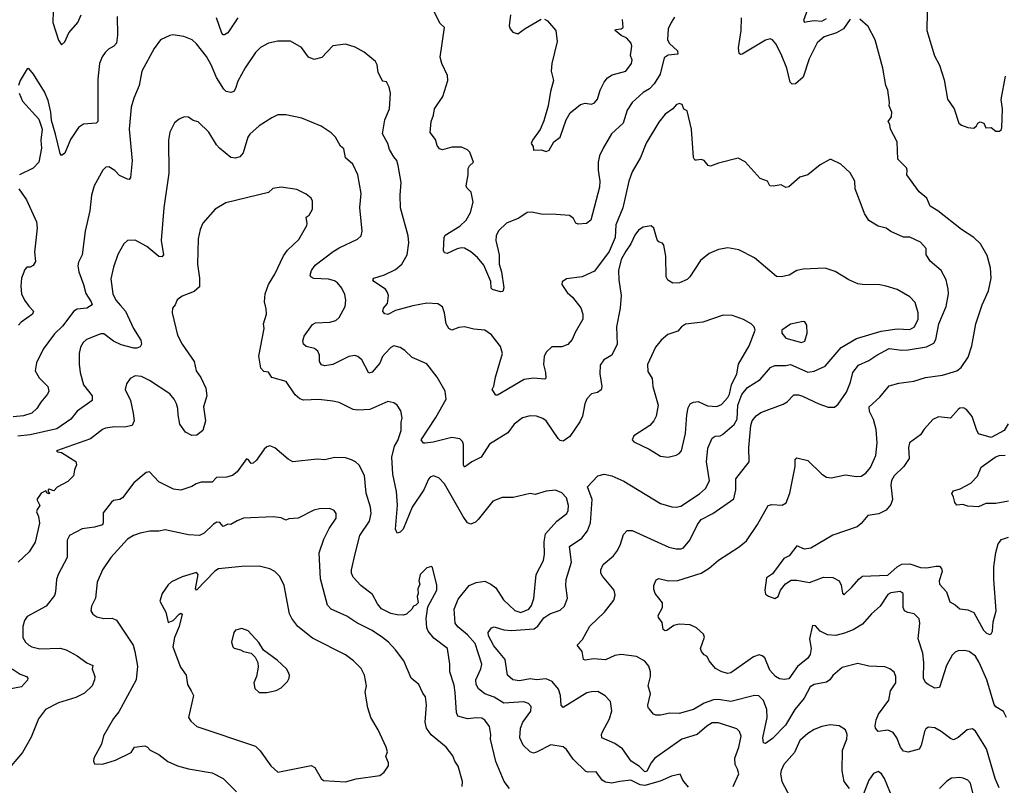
# Model space of a CAD drawing. Extents: x 1933546 to 2138868, y 524910 to 667279.
# Tile 119 of 256: x 2009818 to 2016099, y 570642 to 575524. Entities that reach past the tile are written whole.
import ezdxf

# ---------------------------------------------------------------- set-up
doc = ezdxf.new("R2010")
doc.units = 0

msp = doc.modelspace()

# ---------------------------------------------------------------- linework, layer by layer
at = {"layer": '0CON10XD'}
for points in [[(2010032.3, 575652.3), (2010028.1, 575505), (2010065, 575393.3), (2010085, 575362.5), (2010105, 575383.3), (2010130.2, 575439.8), (2010188.1, 575505), (2010208.6, 575555)], [(2014848.8, 575605), (2014817.7, 575517.7), (2014825, 575508.6), (2014843.3, 575513.3), (2014885, 575518.4), (2014935.3, 575514.7), (2014965, 575532.2)], [(2010440, 575545), (2010440.9, 575425), (2010435.4, 575374.6), (2010418, 575355), (2010383.7, 575336.3), (2010362, 575315), (2010343.2, 575286.8), (2010327.5, 575245), (2010315.7, 575145), (2010316.4, 574873.6), (2010305, 574864.3), (2010225, 574857.1), (2010193.1, 574836.9), (2010140.9, 574759.1), (2010105, 574673.3), (2010085, 574657.5), (2010075, 574670), (2010045, 574793.3), (2010021.3, 574881.3), (2010016.7, 574935), (2009999.3, 575009.3), (2009975, 575063.3), (2009905, 575176.7), (2009875, 575213.3), (2009865, 575210), (2009820, 575135), (2009810.6, 575105)], [(2013995, 575540), (2013973.2, 575506.8), (2013954.5, 575465.5), (2013950, 575395), (2013962.2, 575372.2), (2014013.8, 575325), (2014016.2, 575305), (2013955, 575298.5), (2013929.2, 575280.8), (2013902.6, 575177.4), (2013865, 575115.6), (2013835, 575082.2), (2013795, 575059.4), (2013724.2, 574995), (2013693.6, 574946.4), (2013668.1, 574865), (2013592.9, 574795), (2013538.6, 574705), (2013515.6, 574655), (2013507.8, 574615), (2013508.1, 574565), (2013518.5, 574495), (2013515.5, 574455), (2013460, 574245), (2013432.5, 574225), (2013379.2, 574219.2), (2013365.8, 574225.8), (2013350, 574255), (2013325, 574274.2), (2013240.8, 574280.8), (2013143.2, 574283.2), (2013085, 574296), (2013055, 574293.8), (2013002.7, 574257.3), (2012923.4, 574226.6), (2012872, 574178), (2012858.1, 574145), (2012855.6, 574115), (2012875.6, 574025), (2012875.7, 573965.7), (2012891.8, 573915), (2012906.4, 573813.6), (2012899.3, 573790.7), (2012885, 573787.5), (2012834, 573804), (2012825, 573812.5), (2012823.3, 573855), (2012778.3, 573958.3), (2012737.3, 574007.3), (2012695, 574042.5), (2012655, 574066.5), (2012635, 574069.5), (2012607.4, 574062.6), (2012545, 574032.5), (2012526.7, 574036.7), (2012521.2, 574051.2), (2012525.4, 574134.6), (2012531.1, 574148.9), (2012625, 574207.1), (2012665.6, 574245), (2012693.6, 574295), (2012710.9, 574360.9), (2012698.6, 574425), (2012670.9, 574450.9), (2012665.8, 574465), (2012679.2, 574535), (2012678, 574575), (2012687.3, 574592.7), (2012713.3, 574615), (2012688.3, 574678.3), (2012675, 574693.3), (2012635, 574710), (2012575, 574711.2), (2012515, 574693.8), (2012495, 574701.2), (2012481.3, 574721.3), (2012470.3, 574760.3), (2012435.7, 574805), (2012442.9, 574875), (2012458.1, 574915), (2012464.2, 574955), (2012516.9, 575035), (2012549.2, 575135), (2012547.3, 575167.3), (2012509.4, 575245), (2012500.8, 575285), (2012528, 575475), (2012499.5, 575499.5), (2012450, 575595)], [(2012948.1, 575555), (2012940.8, 575485), (2012946.2, 575465), (2012963.6, 575443.6), (2012995, 575433.3), (2013042.4, 575467.6), (2013145, 575526.7)], [(2015605.6, 575575), (2015604, 575455), (2015654.2, 575294.2), (2015684.2, 575234.2), (2015715, 575140), (2015737, 575017), (2015778, 574955), (2015808.8, 574865), (2015825, 574852), (2015865, 574835.8), (2015905, 574831.2), (2015922.3, 574847.7), (2015930, 574865), (2015945, 574872.5), (2015967.5, 574865), (2015980, 574835), (2016015, 574836.2), (2016045, 574812.5), (2016067, 574813), (2016078.3, 574821.7), (2016083.3, 574835), (2016086.2, 574955), (2016078.8, 575015), (2016105.9, 575164.1)], [(2011210, 575535), (2011145, 575440.8), (2011125, 575427.1), (2011115, 575427.5), (2011107.2, 575437.2), (2011072.9, 575535)], [(2013166.4, 575526.4), (2013185, 575517.5), (2013238, 575455), (2013245.6, 575385), (2013212.2, 575245), (2013207.5, 575195), (2013222.7, 575135), (2013204, 575066), (2013189.1, 574975), (2013162.1, 574877.9), (2013137.2, 574822.8), (2013088.6, 574755), (2013081.2, 574735), (2013092.5, 574715), (2013095, 574692.5), (2013145, 574693.8), (2013175, 574683.8), (2013195, 574692.5), (2013224.5, 574745.5), (2013264.4, 574775.6), (2013304.4, 574885), (2013329.4, 574930.6), (2013395, 574982.5), (2013425, 574992), (2013465, 574985.8), (2013485, 574994.2), (2013503.6, 575016.4), (2013520.6, 575075), (2013545.4, 575124.6), (2013567.8, 575152.2), (2013597, 575173), (2013684, 575195), (2013720.8, 575245), (2013724.3, 575265), (2013713.1, 575295), (2013721.9, 575355), (2013717.5, 575375), (2013690.5, 575405), (2013655, 575423.2), (2013616.7, 575455), (2013618.3, 575461.7), (2013654.5, 575465.5), (2013668, 575475), (2013664, 575525)], [(2016112.2, 571075), (2016093, 571113), (2016045, 571142), (2016035, 571156.2), (2015987.8, 571315), (2015937.3, 571425), (2015915, 571464.2), (2015875, 571494.3), (2015845, 571501.9), (2015805, 571498.6), (2015785, 571490), (2015765, 571470.8), (2015729.5, 571405), (2015685, 571266.2), (2015655, 571262), (2015613.8, 571283.8), (2015595, 571296.2), (2015582.5, 571325), (2015584.6, 571425), (2015578.8, 571485), (2015548.2, 571575), (2015558.9, 571675), (2015555, 571702.5), (2015523.3, 571735), (2015483, 571743), (2015462.5, 571755), (2015454.4, 571775), (2015454.3, 571864.3), (2015435, 571877.5), (2015375, 571868.8), (2015355, 571858.9), (2015305.9, 571784.1), (2015250.6, 571735), (2015195, 571670), (2015135, 571633.5), (2015078.9, 571611.1), (2015022.9, 571597.1), (2014971.2, 571601.2), (2014924.4, 571624.4), (2014895, 571657.5), (2014875, 571660), (2014856.2, 571575), (2014867.1, 571515), (2014860, 571475), (2014845, 571451.4), (2014780.4, 571399.6), (2014725, 571320), (2014695, 571315.7), (2014665, 571320.8), (2014640, 571335), (2014603.1, 571375), (2014570, 571455), (2014555, 571468), (2014535, 571474.2), (2014499.3, 571460.7), (2014355, 571358.6), (2014335, 571354.3), (2014296.7, 571365), (2014257.3, 571387.3), (2014216.2, 571435), (2014204, 571464), (2014184.2, 571474.2), (2014166.7, 571495), (2014161.2, 571515), (2014185.9, 571585.9), (2014180, 571605), (2014135, 571646.2), (2014095, 571664), (2014025, 571668.9), (2013990.2, 571659.8), (2013945, 571628), (2013935, 571626.2), (2013922.5, 571635), (2013915, 571680), (2013892, 571712), (2013890, 571725), (2013919.2, 571775), (2013917.1, 571805), (2013870.8, 571865), (2013862.7, 571892.7), (2013862.5, 571915), (2013878.7, 571951.3), (2013895, 571961.4), (2013956.4, 571946.4), (2014015, 571947.1), (2014165, 571995.4), (2014215, 572026.5), (2014275, 572077.3), (2014407.2, 572162.8), (2014455, 572201.2), (2014525, 572304.2), (2014592, 572425), (2014615, 572431.9), (2014681.3, 572428.7), (2014707.6, 572442.4), (2014730.4, 572505), (2014764.4, 572675), (2014763.9, 572716.1), (2014775, 572730), (2014845, 572712), (2014935, 572626.2), (2014965, 572606.2), (2014995, 572602), (2015085, 572622.5), (2015155, 572610.8), (2015185, 572614), (2015215, 572631.2), (2015245, 572669.2), (2015278.2, 572745), (2015287.3, 572825), (2015281.1, 572911.1), (2015264.7, 572975), (2015239.5, 573025), (2015237.1, 573055), (2015305, 573116), (2015365, 573190), (2015425, 573205.6), (2015521.1, 573218.9), (2015595, 573243.1), (2015703.6, 573256.4), (2015795, 573284.5), (2015824.2, 573305), (2015867.4, 573372.6), (2015891.1, 573445), (2015917.1, 573585), (2015957.5, 573705), (2015998.6, 573795), (2016015.7, 573875.7), (2016010.9, 573940.9), (2015990, 574020), (2015946.2, 574095), (2015903.3, 574135), (2015825, 574186), (2015675.6, 574305.6), (2015625, 574333.8), (2015603.8, 574385), (2015555, 574426.7), (2015476.2, 574535), (2015480, 574565), (2015475, 574580), (2015418.8, 574635), (2015415.7, 574745), (2015372.5, 574825), (2015369.2, 574855), (2015358, 574875), (2015379.2, 574905), (2015381.9, 574935), (2015364.5, 574975), (2015366.8, 574996.8), (2015355.8, 575075), (2015342, 575105), (2015323.8, 575215), (2015273.8, 575395), (2015230.5, 575480.5), (2015177.5, 575527.5)], [(2015115, 575528), (2015073.8, 575466.2), (2015029.1, 575439.1), (2014950, 575415), (2014905, 575376), (2014853.1, 575275), (2014815, 575156.7), (2014767.5, 575115), (2014745, 575112), (2014733.1, 575125), (2014710.6, 575215), (2014675, 575303.3), (2014640.7, 575370.7), (2014620, 575395), (2014605, 575402.5), (2014575, 575393.3), (2014427, 575303), (2014415, 575301.2), (2014407.7, 575307.7), (2014403.1, 575345), (2014419.4, 575455), (2014423.1, 575535)], [(2016065.4, 570625), (2016040.8, 570685), (2015985.5, 570875), (2015953.5, 570925), (2015915, 570986.2), (2015895, 571001.2), (2015862.5, 570995), (2015805, 570945.8), (2015775, 570932.5), (2015755, 570939.2), (2015695.4, 570985.4), (2015655, 571007.5), (2015615, 571012), (2015598.6, 571001.4), (2015588.6, 570985), (2015568.6, 570895), (2015555, 570871.2), (2015485, 570852), (2015455, 570860), (2015435.4, 570885.4), (2015412.2, 570945), (2015389.4, 570979.4), (2015355, 570992.9), (2015294.2, 570984.2), (2015278, 571005), (2015275, 571020), (2015281.4, 571058.6), (2015295.6, 571095), (2015361.4, 571185), (2015372.5, 571245), (2015405.7, 571295), (2015407.5, 571335), (2015395, 571363.3), (2015367.5, 571385), (2015337.1, 571397.1), (2015235, 571401.2), (2015165, 571418.8), (2015065, 571392.9), (2015005, 571342), (2014986, 571314), (2014965, 571298.5), (2014885, 571283.4), (2014860.5, 571269.5), (2014822.7, 571197.3), (2014762.3, 571125), (2014702.7, 571025), (2014620.2, 570939.8), (2014575, 570908), (2014561.7, 570911.7), (2014557.3, 570945), (2014585.3, 571075), (2014583.1, 571125), (2014562.6, 571182.6), (2014531.7, 571211.7), (2014505, 571213.3), (2014355, 571176.9), (2014275, 571188.5), (2014243.4, 571186.6), (2014185, 571165.4), (2014115, 571124.4), (2014025, 571100.5), (2013965, 571102.2), (2013905, 571088.6), (2013875, 571088), (2013860, 571095), (2013835, 571127.5), (2013826.4, 571136.4), (2013823.6, 571153.6), (2013841.2, 571225), (2013827.1, 571275), (2013841.5, 571335), (2013842.5, 571365), (2013832, 571402), (2013805, 571432.5), (2013752.6, 571462.6), (2013655, 571476.4), (2013615, 571469.5), (2013555, 571441.4), (2013477.2, 571447.2), (2013425, 571438.9), (2013414.6, 571444.6), (2013405.5, 571495), (2013374, 571535), (2013408.7, 571571.3), (2013454.6, 571655.4), (2013547.1, 571745), (2013607.9, 571822.1), (2013616.7, 571855), (2013610, 571885), (2013535, 571976.2), (2013525.8, 571995), (2013525.8, 572015), (2013540.7, 572049.3), (2013605, 572104.2), (2013631.1, 572138.9), (2013650.6, 572179.4), (2013668.9, 572241.1), (2013693.1, 572266.9), (2013725, 572266.7), (2013959.2, 572160.8), (2014005, 572148.6), (2014035, 572149.2), (2014053, 572157), (2014092.5, 572205), (2014141.9, 572305), (2014165, 572335.8), (2014238.8, 572375), (2014372.2, 572467.8), (2014385.5, 572525), (2014386.9, 572595), (2014472, 572705), (2014469.6, 572795), (2014480.8, 572935), (2014490.5, 572965), (2014515, 572998.6), (2014545, 573019.4), (2014688.3, 573071.7), (2014712.4, 573087.6), (2014755, 573132.5), (2014785, 573131.4), (2014812.2, 573122.2), (2014915, 573074.3), (2014975, 573053.8), (2015015, 573054), (2015038.3, 573071.7), (2015091.8, 573148.2), (2015116.9, 573213.1), (2015132.5, 573275), (2015168.5, 573321.5), (2015235, 573350.4), (2015285.8, 573385), (2015365, 573426.2), (2015445.9, 573415.9), (2015485, 573417.5), (2015601.7, 573438.3), (2015649.1, 573460.9), (2015662.3, 573485), (2015681.8, 573585), (2015727.3, 573695), (2015741.9, 573775), (2015741.1, 573805), (2015727.8, 573865), (2015695.6, 573925), (2015626, 573985), (2015605.7, 574015.7), (2015600, 574025), (2015601.2, 574065), (2015565, 574105.8), (2015495, 574137.1), (2015455, 574137.5), (2015375, 574173.1), (2015345, 574194.3), (2015295, 574206.9), (2015235, 574243.8), (2015207.8, 574287.8), (2015184.5, 574344.5), (2015147.5, 574445), (2015144.1, 574494.1), (2015115, 574547.5), (2015055, 574602.5), (2014995, 574632.5), (2014985, 574632.5), (2014925, 574597.5), (2014845, 574533.8), (2014795, 574518.8), (2014725, 574458.8), (2014705, 574453.3), (2014675, 574470), (2014625, 574461.2), (2014602.5, 574465), (2014587.5, 574495), (2014541.7, 574511.7), (2014446.4, 574616.4), (2014401.7, 574641.7), (2014275, 574608.8), (2014225, 574588.8), (2014210, 574595), (2014185, 574626.7), (2014165, 574633.3), (2014135, 574627.5), (2014125, 574627.5), (2014116.7, 574645), (2014103.1, 574825), (2014075, 574942.5), (2014055, 574952.5), (2014043, 574983), (2014025, 574990), (2014005, 574980), (2013984.2, 574955.8), (2013935, 574922), (2013895, 574870), (2013815, 574736.7), (2013778.1, 574645), (2013725.4, 574554.6), (2013703.8, 574495), (2013664.5, 574324.5), (2013621.2, 574215), (2013616.5, 574135), (2013577.3, 574045), (2013485, 573920), (2013405, 573884.2), (2013305, 573871.2), (2013277.5, 573852.5), (2013276.7, 573835), (2013310, 573785), (2013345, 573754), (2013397.4, 573687.4), (2013409.4, 573645), (2013410, 573615), (2013360.9, 573529.1), (2013342.5, 573485), (2013315, 573452.5), (2013276.7, 573436.7), (2013212.7, 573437.3), (2013175, 573403.8), (2013163.1, 573375), (2013158.2, 573325), (2013172.2, 573275), (2013173, 573237), (2013167.5, 573232.5), (2013095, 573238.9), (2013035, 573230), (2012865, 573130), (2012855, 573130), (2012831.2, 573165), (2012842.3, 573187.7), (2012851.8, 573245), (2012898.1, 573395), (2012885, 573440), (2012826.7, 573515), (2012785, 573543.8), (2012715, 573550), (2012655, 573566.2), (2012618, 573562), (2012575, 573543.8), (2012555, 573553.8), (2012538.6, 573585), (2012527.5, 573655), (2012515, 573692.5), (2012485, 573712.5), (2012415, 573716.7), (2012325, 573700), (2012215, 573669.4), (2012165, 573644.4), (2012147.3, 573647.3), (2012135, 573662.5), (2012137.5, 573685), (2012164.3, 573715), (2012169.4, 573765), (2012164.4, 573785), (2012152, 573805), (2012076.7, 573855), (2012070, 573865), (2012077.5, 573875), (2012145, 573897.1), (2012215, 573930.8), (2012256, 573965), (2012290, 574025), (2012299.1, 574100.9), (2012295.5, 574145.5), (2012246.9, 574325), (2012244.3, 574405), (2012250, 574485), (2012232.9, 574595), (2012222.5, 574625), (2012205, 574648.8), (2012176, 574695), (2012166.9, 574735), (2012131.9, 574795), (2012147.5, 574885), (2012177.5, 574955), (2012182.9, 575055), (2012175, 575092.5), (2012157, 575127), (2012135, 575131.2), (2012128.8, 575138.8), (2012105, 575187.5), (2012098, 575235), (2012087.9, 575257.9), (2012015, 575316), (2011958.5, 575348.5), (2011895, 575368.6), (2011815, 575357.5), (2011745, 575282.9), (2011695, 575270), (2011660.6, 575285), (2011615, 575347.1), (2011545.8, 575385.8), (2011465, 575386), (2011405, 575374.2), (2011353.7, 575346.3), (2011322.5, 575315), (2011255, 575216.2), (2011209.1, 575130.9), (2011194.6, 575085.4), (2011183.1, 575066.9), (2011165, 575060.3), (2011135.7, 575065), (2011120.5, 575080.5), (2011072.1, 575155), (2011039.5, 575235), (2011009.5, 575289.5), (2010945, 575370), (2010916.7, 575395), (2010865, 575417.5), (2010795, 575427.5), (2010775, 575424), (2010715, 575396), (2010675, 575340), (2010597.1, 575195), (2010580, 575105), (2010545, 575023.3), (2010528.9, 574965), (2010516.5, 574825), (2010535.4, 574624.6), (2010525, 574517.5), (2010515.8, 574504.2), (2010505, 574506.2), (2010455, 574530), (2010425, 574562.5), (2010386.7, 574585), (2010366, 574584), (2010348, 574565), (2010291.9, 574465), (2010275.6, 574405), (2010264.4, 574305), (2010235.6, 574175), (2010217.1, 574025), (2010193.4, 573976.6), (2010189.4, 573955), (2010195.4, 573915), (2010225.4, 573835), (2010238.6, 573778.6), (2010272.9, 573725), (2010278.8, 573705), (2010246.7, 573685), (2010185, 573677.8), (2010163.9, 573666.1), (2010089.7, 573570.3), (2010040.1, 573519.9), (2009967.8, 573422.2), (2009924.5, 573335.5), (2009916, 573285), (2009940.7, 573240.7), (2009997.5, 573185), (2010004.1, 573155.9), (2009994, 573135), (2009952.5, 573085), (2009927.1, 573045), (2009895, 573015.6), (2009842.4, 572997.6), (2009775, 572990.7)], [(2009814.4, 575055), (2009834.4, 575005), (2009939.7, 574889.7), (2009960.8, 574825), (2009951.4, 574755), (2009956.7, 574705), (2009940.6, 574615), (2009903.9, 574576.1), (2009816.2, 574535)], [(2014369.1, 570635), (2014404.1, 570715), (2014397.3, 570745), (2014381.5, 570775), (2014379.5, 570815), (2014404.4, 570885), (2014419.2, 570955), (2014410, 570985), (2014391.3, 571001.3), (2014275, 571040.4), (2014235, 571039.1), (2014201.4, 571018.6), (2014140, 570965), (2014042.5, 570935), (2013896, 570834), (2013867.4, 570812.6), (2013845, 570785.7), (2013818.8, 570731.2), (2013805, 570728), (2013771, 570761), (2013718.9, 570795), (2013662.5, 570875), (2013615, 570908.9), (2013531.2, 570945), (2013528.6, 570965), (2013535, 570983.3), (2013579.1, 571065), (2013595.5, 571115.5), (2013585.6, 571175.6), (2013552.3, 571212.3), (2013505, 571238.8), (2013465, 571238.6), (2013435, 571230.6), (2013285, 571138), (2013272.4, 571152.4), (2013268.5, 571215), (2013255, 571254), (2013215, 571304.4), (2013175, 571321.5), (2013115, 571313.3), (2013075, 571320.5), (2013005, 571308.8), (2012964.3, 571314.3), (2012929.2, 571345), (2012914.6, 571444.6), (2012871.9, 571495), (2012841.8, 571531.8), (2012808.1, 571595), (2012805.8, 571615), (2012826.7, 571645), (2012845, 571652.5), (2012905, 571633.6), (2012955, 571629.5), (2013100.4, 571639.6), (2013123.7, 571656.3), (2013160.9, 571709.1), (2013200, 571735), (2013265, 571757.8), (2013292.2, 571785), (2013311.4, 571835), (2013300.6, 571915), (2013304.3, 571954.3), (2013337.3, 572065), (2013325.4, 572164.6), (2013402.7, 572217.3), (2013438.9, 572265), (2013459.1, 572315), (2013469.1, 572465), (2013440.6, 572545), (2013505, 572614.4), (2013545.6, 572625.6), (2013595.5, 572615.5), (2013672, 572582), (2013905, 572438.2), (2013978.3, 572418.3), (2014005.7, 572415.7), (2014035, 572421.9), (2014155, 572500), (2014191.8, 572535), (2014217.6, 572582.4), (2014197.9, 572705), (2014208.3, 572791.7), (2014234.3, 572855), (2014255, 572867.1), (2014285, 572870), (2014301.7, 572878.3), (2014375, 572942.2), (2014395, 572976.2), (2014399, 573065), (2014425, 573133.2), (2014461.3, 573178.7), (2014540.4, 573229.6), (2014606.9, 573305), (2014635, 573318.9), (2014705, 573317.8), (2014735, 573325.5), (2014845, 573277.1), (2014885, 573282), (2014955, 573314.2), (2015057.6, 573432.4), (2015155, 573490.8), (2015312.9, 573537.1), (2015415, 573551.8), (2015495, 573547.5), (2015525.3, 573564.7), (2015548.2, 573615), (2015548.9, 573655), (2015529.7, 573719.7), (2015496.6, 573756.6), (2015415, 573804.2), (2015345, 573824.2), (2015305, 573832.5), (2015195, 573834.2), (2015165, 573840), (2015106.7, 573865), (2015018.9, 573918.9), (2014955, 573938.6), (2014815, 573933.8), (2014775, 573924), (2014725.7, 573894.3), (2014675, 573884.4), (2014645.8, 573885.8), (2014505, 574006), (2014405.8, 574055.8), (2014335, 574068), (2014275, 574058), (2014215, 574033.8), (2014160.9, 573989.1), (2014092.5, 573885), (2014075, 573867.5), (2014027.5, 573845), (2013985, 573842.9), (2013952.4, 573862.4), (2013940.8, 573885), (2013939.2, 574015), (2013926, 574085), (2013917.7, 574097.7), (2013895, 574106.7), (2013885, 574120), (2013863.9, 574193.9), (2013845, 574210), (2013795, 574201.2), (2013765, 574182), (2013740.8, 574149.2), (2013716.2, 574095), (2013685, 574047.5), (2013654.7, 573995), (2013637.2, 573925), (2013639.3, 573865), (2013654.5, 573765.5), (2013647.8, 573685), (2013624.4, 573565), (2013628.1, 573455), (2013594.6, 573385.4), (2013544.2, 573355), (2013519.7, 573320.3), (2013518.1, 573265), (2013530.8, 573185), (2013526.6, 573163.4), (2013503, 573147), (2013465, 573137.5), (2013435, 573106.2), (2013422.9, 573075), (2013407.5, 572995), (2013391.4, 572958.6), (2013327.1, 572865), (2013285, 572835.7), (2013265, 572840.8), (2013253.1, 572853.1), (2013175, 572965.8), (2013155, 572980.8), (2013115, 572996), (2013075, 572998.6), (2013025, 572985.8), (2012972, 572945), (2012931.3, 572888.7), (2012815, 572816.9), (2012760.9, 572735), (2012701.4, 572705), (2012655, 572670), (2012648.1, 572685), (2012649.6, 572815), (2012641.5, 572835), (2012625, 572850.5), (2012575, 572859.6), (2012455, 572829.1), (2012405, 572822.5), (2012394.2, 572824.2), (2012378.8, 572845), (2012472.6, 572987.4), (2012537.1, 573105), (2012532.5, 573155), (2012480.8, 573245), (2012415, 573328.6), (2012320.6, 573370.6), (2012275, 573414), (2012244.3, 573434.3), (2012205, 573444.2), (2012185, 573432.5), (2012149.4, 573395), (2012132.7, 573375), (2012115, 573332.9), (2012065, 573275.8), (2012045, 573268.8), (2011999.2, 573355), (2011975.6, 573375.6), (2011955, 573383.3), (2011916.7, 573375), (2011815, 573325.6), (2011765, 573316.5), (2011742, 573322), (2011730, 573345), (2011729.2, 573385), (2011720.3, 573410.3), (2011697.6, 573427.6), (2011645, 573439.2), (2011628.8, 573455), (2011623.3, 573475), (2011631.4, 573505), (2011685, 573580.9), (2011705, 573590), (2011795.6, 573594.4), (2011835, 573605.8), (2011854.5, 573625.5), (2011893.1, 573695), (2011897.1, 573735), (2011892.4, 573772.4), (2011872, 573812), (2011845.8, 573845), (2011825, 573859.4), (2011788.3, 573868.3), (2011694.4, 573874.4), (2011675, 573884), (2011670, 573895), (2011678.2, 573925), (2011702.6, 573957.4), (2011817.5, 574045), (2011855, 574068.9), (2011973.3, 574125), (2011996.2, 574145), (2012002, 574175), (2011987, 574327), (2011995.6, 574415.6), (2011974.3, 574535), (2011942.4, 574602.4), (2011895, 574643.3), (2011885, 574700), (2011865, 574716.7), (2011832.5, 574775), (2011805, 574803.3), (2011740, 574845), (2011616.4, 574896.4), (2011515, 574916.2), (2011465, 574916.2), (2011425, 574898.8), (2011345, 574848), (2011285, 574792.9), (2011273.8, 574775), (2011242.7, 574675), (2011221.3, 574648.7), (2011195, 574640.4), (2011165.3, 574645.3), (2011092, 574705), (2011072.9, 574725), (2011025, 574805.8), (2010955, 574872), (2010925, 574881.2), (2010895, 574901.2), (2010866.4, 574903.6), (2010835, 574890), (2010804.3, 574865.7), (2010775, 574807.5), (2010767.5, 574755), (2010769.2, 574545), (2010737.5, 574325), (2010720.5, 574115), (2010734.2, 574025), (2010725, 574010.8), (2010705, 574014.3), (2010627.6, 574077.6), (2010555, 574118), (2010505, 574116.2), (2010481.2, 574095), (2010444.5, 574025.5), (2010415.7, 573945), (2010399.1, 573870.9), (2010411.8, 573775), (2010430.4, 573735), (2010460.4, 573700.4), (2010492.5, 573665), (2010542.5, 573555), (2010591.1, 573481.1), (2010594.6, 573455), (2010585, 573437.8), (2010565, 573429.6), (2010545, 573430), (2010465, 573450.4), (2010415, 573474.5), (2010355, 573521.5), (2010335, 573521.1), (2010244.2, 573485), (2010222.5, 573465), (2010206.2, 573435), (2010196.2, 573395), (2010197.5, 573327.5), (2010203.3, 573275), (2010224.4, 573195), (2010279.2, 573125), (2010279.2, 573095), (2010185, 573027.8), (2010144, 572976), (2010055, 572914.7), (2009884.3, 572875.7), (2009805, 572868.6)], [(2009812.5, 574445), (2009860.6, 574375), (2009925.5, 574235), (2009929.5, 574195), (2009911.1, 574041.1), (2009918.8, 573981.2), (2009904.1, 573955.9), (2009885, 573946.2), (2009862.5, 573945), (2009849.3, 573930.7), (2009830, 573875), (2009823.8, 573825), (2009830, 573775), (2009848, 573735), (2009875, 573696.2), (2009906.2, 573665), (2009898.8, 573645), (2009827.5, 573595), (2009810.6, 573575)], [(2014085, 570630), (2014048.8, 570675), (2014031.7, 570711.7), (2013975, 570699.5), (2013903, 570667), (2013805, 570640), (2013775, 570644), (2013715.2, 570675.2), (2013646.2, 570665), (2013595, 570655.7), (2013555, 570661.9), (2013532.5, 570675), (2013495, 570727.1), (2013445, 570724.5), (2013429.5, 570729.5), (2013348.8, 570808.8), (2013305, 570870), (2013285, 570887.5), (2013205, 570898.9), (2013115, 570851.9), (2013095, 570847.1), (2013075, 570855.8), (2013028.3, 570898.3), (2013008.2, 570945), (2013012.7, 571005), (2013027.8, 571045), (2013078.1, 571115), (2013080, 571145), (2013062.6, 571162.6), (2013033.7, 571173.7), (2012905, 571165.2), (2012845, 571204.1), (2012784.2, 571224.2), (2012745, 571257.5), (2012729.2, 571285), (2012727.7, 571315), (2012760, 571385), (2012766.5, 571415), (2012722.8, 571545), (2012675, 571601.3), (2012612.4, 571652.4), (2012594.6, 571675), (2012589.2, 571765), (2012615, 571829.2), (2012685, 571915.5), (2012730, 571935), (2012785, 571944.3), (2012824, 571925), (2012855, 571900), (2012903.4, 571825), (2012976.9, 571756.9), (2013015, 571743.5), (2013065, 571765.5), (2013082.5, 571787.5), (2013097.9, 571832.1), (2013112.5, 571985), (2013158.6, 572075), (2013164.7, 572114.7), (2013162.4, 572195), (2013172.7, 572245), (2013245, 572325.5), (2013308.5, 572375), (2013317.1, 572395), (2013318.7, 572425), (2013305, 572474.2), (2013275, 572507.5), (2013235, 572523.8), (2013175, 572518), (2013106.4, 572496.4), (2013073, 572503), (2012965, 572476), (2012895, 572476.7), (2012835, 572453.3), (2012743.2, 572336.8), (2012725, 572320), (2012695, 572306.2), (2012675, 572316.2), (2012645.7, 572355), (2012527.8, 572565), (2012492.2, 572602.2), (2012455, 572614.4), (2012435, 572605.7), (2012426, 572594), (2012395, 572526.7), (2012321.2, 572415), (2012264, 572275), (2012245, 572256.2), (2012225, 572250), (2012215.8, 572275), (2012227.2, 572427.2), (2012222.1, 572515), (2012197.1, 572625), (2012191.5, 572735), (2012209.1, 572805), (2012228.9, 572841.1), (2012250.3, 572905), (2012250.9, 572955), (2012258, 572985), (2012248.8, 573028.8), (2012225.5, 573065.5), (2012205, 573080), (2012165, 573090), (2012051.7, 573038.3), (2011975, 573034.4), (2011945, 573038.1), (2011855, 573082), (2011815, 573092), (2011725, 573102.9), (2011627.7, 573097.7), (2011605, 573106), (2011575, 573132), (2011517.6, 573217.6), (2011425, 573242.5), (2011405, 573276.2), (2011375, 573280.8), (2011355, 573301.2), (2011342.8, 573377.2), (2011377.5, 573555), (2011373.8, 573585), (2011391.2, 573645), (2011390.7, 573680.7), (2011378.8, 573725), (2011384.3, 573775), (2011404.5, 573835.5), (2011445, 573902), (2011501.1, 574018.9), (2011525.7, 574055), (2011597.5, 574122.5), (2011648.2, 574211.8), (2011652, 574225), (2011644, 574265), (2011665, 574276.9), (2011684.4, 574315), (2011685.7, 574365.7), (2011676.2, 574385), (2011645, 574412), (2011585, 574440), (2011485, 574456), (2011432.9, 574447.1), (2011405, 574422.5), (2011133.4, 574356.6), (2011065, 574316), (2010985, 574226.2), (2010968.1, 574185), (2010957.1, 574127.1), (2010951.9, 573965), (2010964.2, 573875), (2010965, 573820), (2010929.7, 573790.3), (2010855, 573760), (2010821.7, 573738.3), (2010810, 573705), (2010792, 573685), (2010789.2, 573655), (2010825, 573511.2), (2010855, 573454.3), (2010930, 573345), (2010944.3, 573285), (2010972.8, 573242.8), (2011004.5, 573174.5), (2011010.8, 573125), (2010990.6, 573055), (2011003.1, 572965), (2010986.2, 572905), (2010947.5, 572875), (2010915, 572872.5), (2010875, 572892.9), (2010840, 572945), (2010827.5, 573005), (2010826.5, 573045), (2010817.1, 573075), (2010802.5, 573105), (2010775, 573137.1)], [(2013955, 572733.1), (2014005, 572745.8), (2014025, 572757.1), (2014038.8, 572775), (2014065.5, 572885), (2014073.8, 573005), (2014082.1, 573047.9), (2014095.5, 573074.5), (2014115, 573085.6), (2014145, 573088.9), (2014205, 573061.8), (2014265, 573056.4), (2014295, 573070), (2014335, 573115.3), (2014345.2, 573135), (2014358.4, 573195), (2014392.9, 573265), (2014402.4, 573327.6), (2014470.5, 573445), (2014510, 573545), (2014502.5, 573565), (2014483.8, 573583.8), (2014435, 573611.2), (2014365, 573638), (2014305, 573640), (2014175, 573595.8), (2014065, 573582.5), (2014038.8, 573565), (2014015, 573536.7), (2013953.1, 573516.9), (2013910.3, 573479.7), (2013874.5, 573435.5), (2013822, 573325), (2013825, 573280), (2013852, 573235), (2013855.8, 573185), (2013891.2, 573065), (2013878.8, 572995), (2013863.3, 572965), (2013836.7, 572935), (2013735, 572870), (2013723.8, 572845), (2013735, 572831.2), (2013833.8, 572785), (2013905, 572740.8), (2013955, 572733.1)], [(2014805, 573464.6), (2014826.5, 573473.5), (2014840, 573525), (2014839.2, 573575), (2014826.9, 573596.9), (2014815, 573599.2), (2014735, 573582), (2014680, 573545), (2014679.2, 573525), (2014705, 573493.1), (2014805, 573464.6)], [(2010775, 573137.1), (2010645, 573223.6), (2010595, 573248.5), (2010555, 573253.1), (2010523.3, 573236.7), (2010498.1, 573201.9), (2010490.6, 573165), (2010524.3, 573095), (2010541.9, 573015), (2010547.1, 572965), (2010536, 572935), (2010485.5, 572924.5), (2010425, 572927.3), (2010365, 572918.5), (2010345, 572910), (2010268.5, 572851.5), (2010052.5, 572775), (2010058.3, 572768.3), (2010085, 572763.8), (2010176.3, 572706.3), (2010180.9, 572685), (2010166.5, 572653.5), (2010160, 572615), (2010125, 572578.8), (2010056.7, 572543.3), (2010035, 572520), (2010005, 572530), (2010000, 572525), (2010000, 572515), (2010010, 572505), (2010005, 572500), (2009992.5, 572505), (2009985, 572520), (2009955, 572503.8), (2009925.8, 572465), (2009946.5, 572425), (2009929.2, 572400.8), (2009925.6, 572385), (2009937.9, 572355), (2009943.8, 572313.8), (2009917.2, 572192.8), (2009878.5, 572131.5), (2009808.1, 572065)], [(2016123.8, 572946.2), (2016097.1, 572905), (2016015, 572858.6), (2015935, 572883.8), (2015920.3, 572910.3), (2015894.4, 572994.4), (2015858.3, 573038.3), (2015837.7, 573047.7), (2015815, 573046), (2015805, 573038.8), (2015755, 572983.3), (2015678.8, 572991.2), (2015643.3, 572975), (2015587, 572913), (2015565, 572876.7), (2015494, 572825), (2015488.1, 572795), (2015491.9, 572725), (2015457.1, 572675), (2015395, 572614.3), (2015378.2, 572585), (2015374.7, 572555), (2015386.1, 572465), (2015375, 572433.1), (2015345, 572396.5), (2015298.3, 572371.7), (2015227.8, 572362.2), (2015185, 572310.6), (2015159.2, 572290.8), (2015005, 572235.8), (2014865, 572153.1), (2014825, 572147.1), (2014775, 572168.8), (2014726.2, 572105), (2014692.9, 572087.1), (2014619.5, 571990.5), (2014582, 571965), (2014570, 571885), (2014575, 571860), (2014595, 571846.7), (2014635, 571833.3), (2014656.7, 571845), (2014670.8, 571885), (2014702.6, 571927.4), (2014739.8, 571950.2), (2014775, 571950.4), (2014855, 571934), (2014945, 571968), (2015005, 571966.8), (2015045.6, 571945), (2015057, 571917), (2015066, 571866), (2015075, 571856.7), (2015125, 571904.3), (2015171.9, 571958.1), (2015195, 571975.4), (2015355, 571982.2), (2015414.6, 572035.4), (2015445, 572051.1), (2015495, 572054.5), (2015565, 572031.1), (2015602.2, 572027.8), (2015665, 572040), (2015685, 572038), (2015697.5, 572025), (2015703.1, 572005), (2015683.1, 571945), (2015684.3, 571925), (2015729.4, 571875), (2015751.2, 571811.2), (2015785, 571793.3), (2015815, 571766.2), (2015865, 571760), (2015904.3, 571744.3), (2015965, 571630), (2015985, 571610.8), (2016006, 571604), (2016015, 571607.5), (2016023.8, 571625), (2016028.1, 571685), (2016046.4, 571753.6), (2016031.2, 571955), (2016032.5, 572035), (2016045.5, 572125.5), (2016058.9, 572181.1), (2016080.6, 572209.4), (2016125, 572223.3)], [(2012942, 570622), (2012908.6, 570665), (2012854, 570794), (2012821.1, 570935), (2012823.5, 570965), (2012815, 571016.7), (2012785, 571058), (2012765, 571070), (2012732.1, 571072.1), (2012675, 571064.5), (2012612.8, 571082.8), (2012603.5, 571105), (2012596.2, 571233.8), (2012589.3, 571279.3), (2012560.9, 571365), (2012562.2, 571415), (2012545.7, 571515), (2012460.1, 571580.1), (2012424.1, 571624.1), (2012415.4, 571645), (2012410, 571705), (2012420.7, 571779.3), (2012478.6, 571885), (2012478.3, 571918.3), (2012450.7, 572030.7), (2012445, 572036.7), (2012415, 572027.5), (2012371.2, 571985), (2012363.3, 571945), (2012370, 571925), (2012357.5, 571895), (2012360, 571865), (2012352.5, 571845), (2012360, 571805), (2012345, 571790), (2012330, 571785), (2012320, 571765), (2012285, 571732.5), (2012263.6, 571726.4), (2012225, 571728.1), (2012185, 571738.2), (2012126.4, 571766.4), (2012099.8, 571799.8), (2012068.6, 571858.6), (2011994.2, 571915), (2011945, 571968), (2011933.3, 571995), (2011933.3, 572015), (2011957.3, 572117.3), (2011988.1, 572235), (2012048.9, 572325), (2012060, 572375), (2012054.5, 572415), (2012027.5, 572505), (2012016.9, 572616.9), (2011982.4, 572682.4), (2011958.8, 572705), (2011935, 572717.5), (2011895, 572729.2), (2011825, 572731.4), (2011765, 572717.5), (2011715, 572720.8), (2011560, 572705), (2011530.9, 572720.9), (2011445, 572793.8), (2011413.9, 572806.1), (2011395, 572800), (2011376.7, 572785), (2011328, 572715), (2011307.5, 572695), (2011294.2, 572694.2), (2011275, 572720), (2011265, 572723.8), (2011205, 572641.1), (2011175, 572617.1), (2011137.2, 572607.2), (2011073.3, 572605), (2011044.3, 572575.7), (2010975, 572575.6), (2010943.3, 572565), (2010915, 572546.9), (2010845, 572523.8), (2010799.5, 572529.5), (2010705, 572576.7), (2010645, 572640), (2010625, 572636.2), (2010545, 572570), (2010473.3, 572475), (2010455.6, 572464.4), (2010415, 572457.5), (2010402.2, 572447.8), (2010350, 572380), (2010350.5, 572315), (2010345, 572303.5), (2010295, 572287.7), (2010215, 572276.9), (2010135.8, 572235), (2010121.4, 572205), (2010120.9, 572095), (2010063.6, 571986.4), (2010053.3, 571955), (2010046.9, 571875), (2010038.5, 571851.5), (2009986, 571785), (2009865, 571717.3), (2009847.2, 571692.8), (2009836.5, 571655), (2009838.5, 571585), (2009854.4, 571555), (2009875.7, 571535), (2009895, 571523.8), (2009945, 571512.5), (2010075, 571515.5), (2010113.3, 571505), (2010185, 571468), (2010245, 571423.1), (2010283.3, 571405), (2010280.8, 571385), (2010297.1, 571335), (2010295.6, 571314.4), (2010280, 571275), (2010230.7, 571229.3), (2010175, 571202.2), (2010065, 571168.6), (2009982, 571125), (2009938.1, 571065), (2009891.7, 570948.3), (2009835, 570850.8), (2009762.5, 570765)], [(2016125, 572454.2), (2016045, 572439.4), (2015981.4, 572438.6), (2015935, 572417.5), (2015865, 572422.5), (2015835, 572432.5), (2015795, 572427.5), (2015782.5, 572445), (2015775, 572480), (2015763, 572503), (2015775, 572520), (2015817.7, 572532.3), (2015885, 572567.5), (2015926.6, 572613.4), (2015950.3, 572669.7), (2016040.6, 572735), (2016065, 572744.5), (2016105, 572745.8)], [(2012639.2, 570635), (2012641.9, 570665), (2012614.5, 570764.5), (2012592.5, 570795), (2012579.7, 570829.7), (2012538, 570885), (2012442.7, 570962.7), (2012411.9, 571005), (2012403.5, 571045), (2012413.1, 571155), (2012405.7, 571205), (2012388.7, 571228.7), (2012364.5, 571284.5), (2012314, 571325), (2012267.1, 571435), (2012215.4, 571505.4), (2012170, 571555), (2012132.5, 571585), (2012065, 571628.2), (2011968.3, 571678.3), (2011905, 571721.1), (2011804.6, 571764.6), (2011781.1, 571791.1), (2011737.4, 571957.4), (2011727.7, 572125), (2011758.5, 572211.5), (2011791.2, 572278.8), (2011835.8, 572345), (2011836, 572375), (2011823.9, 572393.9), (2011795, 572406.2), (2011730, 572405), (2011693.2, 572396.8), (2011595, 572346), (2011535, 572340), (2011515, 572332.5), (2011485, 572347.1), (2011435, 572354.2), (2011245, 572344.2), (2011205, 572328.5), (2011165, 572304), (2011145, 572305.8), (2011115, 572291.4), (2011095, 572318.1), (2011075, 572320), (2011053.3, 572306.7), (2010995, 572248.5), (2010965.5, 572235.5), (2010895, 572239.5), (2010745, 572271.7), (2010705, 572262), (2010648.6, 572261.4), (2010585, 572249.6), (2010543.3, 572235), (2010505, 572211.2), (2010398.8, 572095), (2010346, 572015), (2010312.4, 571937.6), (2010301.5, 571835), (2010276, 571785), (2010272, 571755), (2010285, 571733.8), (2010310, 571715), (2010355, 571706.1), (2010406.9, 571706.9), (2010435, 571694), (2010540.8, 571535), (2010551.9, 571495), (2010568.7, 571401.3), (2010560.9, 571315), (2010450.7, 571109.3), (2010415, 571067.5), (2010352.3, 570957.7), (2010338.6, 570905), (2010291.5, 570815), (2010288.8, 570795), (2010295, 570778), (2010345, 570777.1), (2010428.3, 570801.7), (2010528.7, 570851.3), (2010550, 570885), (2010615, 570892.5), (2010633.3, 570885), (2010650, 570865), (2010705, 570837.5), (2010762.6, 570792.6), (2010823.3, 570765), (2010895, 570745.7), (2011045, 570721.9), (2011115, 570684.2), (2011200.7, 570600.7)], [(2011895, 570663.3), (2011965, 570682.5), (2012115, 570703.8), (2012143.3, 570725), (2012170, 570765), (2012170, 570785), (2012153.8, 570825), (2012163.8, 570855), (2012156, 570885), (2012104, 570995), (2012058, 571075), (2012037.5, 571135), (2012022, 571235), (2012030, 571275), (2012017.5, 571345), (2011995.5, 571385.5), (2011946.2, 571435), (2011895, 571474.2), (2011685, 571580), (2011592.5, 571655), (2011554.2, 571705), (2011539.4, 571735), (2011504.3, 571915), (2011477.5, 571972.5), (2011445.6, 572005.6), (2011412.7, 572022.7), (2011345, 572038.6), (2011235, 572037.1), (2011085, 572021.9), (2011062.4, 572007.6), (2010945, 571886.7), (2010938.8, 571895), (2010955.4, 571985), (2010945, 571998.6), (2010855, 571970.8), (2010785, 571938.8), (2010765, 571920), (2010726.7, 571865), (2010712.5, 571815), (2010750.6, 571745), (2010765, 571680), (2010796.5, 571693.5), (2010835, 571734), (2010845, 571738.8), (2010853.3, 571733.3), (2010835.4, 571655), (2010805.3, 571585), (2010794.5, 571524.5), (2010842.5, 571395), (2010879.2, 571345), (2010888, 571285), (2010911.2, 571245), (2010926, 571215), (2010894.2, 571075), (2010910.3, 571050.3), (2010946.8, 571016.8), (2011321.2, 570891.2), (2011351.7, 570861.7), (2011420, 570765), (2011465, 570725.5), (2011677.3, 570767.3), (2011700.5, 570755), (2011740, 570685), (2011755, 570671.4), (2011895, 570663.3)], [(2011345, 571233.3), (2011395, 571234), (2011454.1, 571245.9), (2011485, 571263.3), (2011525.8, 571304.2), (2011535.9, 571324.1), (2011538.8, 571345), (2011531.2, 571365), (2011518.8, 571385), (2011459.1, 571439.1), (2011373, 571503), (2011342.3, 571552.3), (2011275, 571626.7), (2011235, 571642.5), (2011195, 571630), (2011183.8, 571615), (2011168.8, 571555), (2011176.7, 571525), (2011185, 571516.7), (2011225.9, 571505.9), (2011244.2, 571494.2), (2011293.9, 571483.9), (2011319.2, 571459.2), (2011336.2, 571425), (2011338, 571395), (2011328, 571335), (2011312, 571295), (2011318.3, 571258.3), (2011345, 571233.3)], [(2009768.6, 571385), (2009821.1, 571351.1), (2009861.2, 571335), (2009868.8, 571325), (2009867.3, 571312.7), (2009829.5, 571270.5), (2009705, 571246.8)], [(2015111, 570621), (2015077.9, 570665), (2015064.6, 570734.6), (2015067.3, 570865), (2015094.1, 570935), (2015096.7, 570965), (2015085, 570995.6), (2015045, 571021.9), (2014987.3, 571027.3), (2014935, 571017.1), (2014885, 570997.1), (2014845, 570971.9), (2014793.4, 570926.6), (2014759.2, 570850.8), (2014691.9, 570775), (2014675, 570736.7), (2014670.5, 570715), (2014679.5, 570665), (2014733.3, 570565)], [(2015391.1, 570545), (2015335, 570686), (2015315, 570714.2), (2015295, 570729.2), (2015265, 570717.5), (2015234.6, 570675.4), (2015167.5, 570505)], [(2015900, 570585), (2015882.5, 570655), (2015865, 570674), (2015836.6, 570686.6), (2015815, 570691.4), (2015762.8, 570687.2), (2015732.3, 570667.7), (2015685, 570620.6)]]:
    msp.add_lwpolyline(points, dxfattribs=at)

doc.saveas('drawing.dxf')
